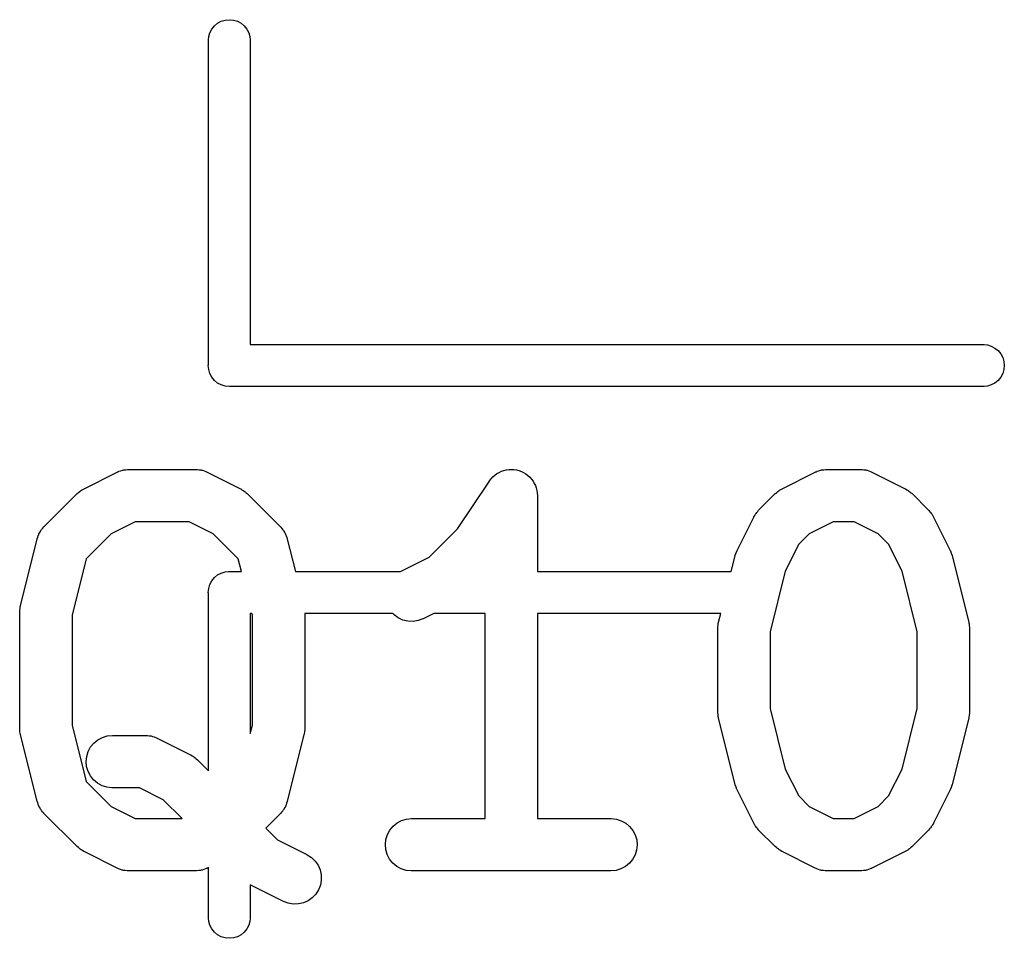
# Model space of a CAD drawing. Extents: x -0.18 to 2.54, y -2.17 to -0.07.
# Tile 5 of 39: x 0.15 to 0.26, y -0.7 to -0.59. Entities that reach past the tile are written whole.
import ezdxf

# ---------------------------------------------------------------- set-up
doc = ezdxf.new("R2010")
doc.units = 0
doc.header["$MEASUREMENT"] = 0
doc.layers.add('BLACK', color=7, linetype='CONTINUOUS')

msp = doc.modelspace()

# ---------------------------------------------------------------- linework, layer by layer
at = {"layer": 'BLACK', "linetype": 'CONTINUOUS'}
for p, q in [((0.168105, -0.594272), (0.1684, -0.593912)), ((0.1684, -0.593912), (0.16876, -0.593617)), ((0.16876, -0.593617), (0.16917, -0.593398)), ((0.16917, -0.593398), (0.169616, -0.593263)), ((0.169616, -0.593263), (0.170079, -0.593217)), ((0.170079, -0.593217), (0.170542, -0.593263)), ((0.170542, -0.593263), (0.170987, -0.593398)), ((0.170987, -0.593398), (0.171397, -0.593617)), ((0.171397, -0.593617), (0.171757, -0.593912)), ((0.171757, -0.593912), (0.172052, -0.594272)), ((0.167717, -0.595475), (0.167751, -0.595127)), ((0.167751, -0.595127), (0.167886, -0.594682)), ((0.167886, -0.594682), (0.168105, -0.594272)), ((0.172052, -0.594272), (0.172272, -0.594682)), ((0.172272, -0.594682), (0.172407, -0.595127)), ((0.172407, -0.595127), (0.172441, -0.595475)), ((0.167717, -0.632089), (0.167717, -0.595475)), ((0.172441, -0.595475), (0.172441, -0.629843)), ((0.172441, -0.629843), (0.255234, -0.629843)), ((0.255234, -0.629843), (0.255581, -0.629877)), ((0.255581, -0.629877), (0.256026, -0.630012)), ((0.256026, -0.630012), (0.256437, -0.630231)), ((0.256437, -0.630231), (0.256796, -0.630526)), ((0.256796, -0.630526), (0.257092, -0.630886)), ((0.257092, -0.630886), (0.257311, -0.631296)), ((0.257311, -0.631296), (0.257446, -0.631742)), ((0.257446, -0.631742), (0.257492, -0.632205)), ((0.167705, -0.632205), (0.167717, -0.632089)), ((0.167751, -0.632668), (0.167705, -0.632205)), ((0.167886, -0.633113), (0.167751, -0.632668)), ((0.257446, -0.632668), (0.257311, -0.633113)), ((0.257492, -0.632205), (0.257446, -0.632668)), ((0.168105, -0.633523), (0.167886, -0.633113)), ((0.1684, -0.633883), (0.168105, -0.633523)), ((0.16876, -0.634178), (0.1684, -0.633883)), ((0.256796, -0.633883), (0.256437, -0.634178)), ((0.257092, -0.633523), (0.256796, -0.633883)), ((0.257311, -0.633113), (0.257092, -0.633523)), ((0.16917, -0.634398), (0.16876, -0.634178)), ((0.169616, -0.634533), (0.16917, -0.634398)), ((0.170079, -0.634578), (0.169616, -0.634533)), ((0.170195, -0.634567), (0.170079, -0.634578)), ((0.255234, -0.634567), (0.170195, -0.634567)), ((0.255581, -0.634533), (0.255234, -0.634567)), ((0.256026, -0.634398), (0.255581, -0.634533)), ((0.256437, -0.634178), (0.256026, -0.634398)), ((0.157553, -0.644176), (0.15763, -0.644135)), ((0.15763, -0.644135), (0.157823, -0.644077)), ((0.157823, -0.644077), (0.158013, -0.644008)), ((0.158013, -0.644008), (0.158098, -0.643994)), ((0.158098, -0.643994), (0.158182, -0.643969)), ((0.158182, -0.643969), (0.158383, -0.643949)), ((0.158383, -0.643949), (0.158582, -0.643918)), ((0.158582, -0.643918), (0.158669, -0.643921)), ((0.158669, -0.643921), (0.158755, -0.643913)), ((0.158755, -0.643913), (0.166254, -0.643913)), ((0.166254, -0.643913), (0.166295, -0.643913)), ((0.166295, -0.643913), (0.166382, -0.643923)), ((0.166382, -0.643923), (0.166469, -0.64392)), ((0.166469, -0.64392), (0.166668, -0.643955)), ((0.166668, -0.643955), (0.166868, -0.643977)), ((0.166868, -0.643977), (0.166951, -0.644003)), ((0.166951, -0.644003), (0.167037, -0.644018)), ((0.167037, -0.644018), (0.167226, -0.644091)), ((0.167226, -0.644091), (0.167417, -0.644151)), ((0.167417, -0.644151), (0.167494, -0.644193)), ((0.20052, -0.644258), (0.200769, -0.644128)), ((0.200769, -0.644128), (0.200771, -0.644127)), ((0.200771, -0.644127), (0.200773, -0.644126)), ((0.200773, -0.644126), (0.201036, -0.644049)), ((0.201036, -0.644049), (0.201321, -0.643965)), ((0.201321, -0.643965), (0.201324, -0.643965)), ((0.201324, -0.643965), (0.201326, -0.643964)), ((0.201326, -0.643964), (0.201596, -0.64394)), ((0.201596, -0.64394), (0.201895, -0.643913)), ((0.201895, -0.643913), (0.201898, -0.643913)), ((0.201898, -0.643913), (0.2019, -0.643913)), ((0.2019, -0.643913), (0.202182, -0.643943)), ((0.202182, -0.643943), (0.202469, -0.643973)), ((0.202469, -0.643973), (0.202471, -0.643974)), ((0.202471, -0.643974), (0.202473, -0.643974)), ((0.202473, -0.643974), (0.202741, -0.644057)), ((0.202741, -0.644057), (0.203019, -0.644143)), ((0.203019, -0.644143), (0.203021, -0.644144)), ((0.203021, -0.644144), (0.203023, -0.644145)), ((0.203023, -0.644145), (0.203261, -0.644274)), ((0.236293, -0.644176), (0.23637, -0.644135)), ((0.23637, -0.644135), (0.236563, -0.644077)), ((0.236563, -0.644077), (0.236753, -0.644008)), ((0.236753, -0.644008), (0.236838, -0.643994)), ((0.236838, -0.643994), (0.236922, -0.643969)), ((0.236922, -0.643969), (0.237123, -0.643949)), ((0.237123, -0.643949), (0.237322, -0.643918)), ((0.237322, -0.643918), (0.237409, -0.643921)), ((0.237409, -0.643921), (0.237495, -0.643913)), ((0.237495, -0.643913), (0.241245, -0.643913)), ((0.241245, -0.643913), (0.241286, -0.643913)), ((0.241286, -0.643913), (0.241372, -0.643923)), ((0.241372, -0.643923), (0.241459, -0.64392)), ((0.241459, -0.64392), (0.241658, -0.643955)), ((0.241658, -0.643955), (0.241859, -0.643977)), ((0.241859, -0.643977), (0.241941, -0.644003)), ((0.241941, -0.644003), (0.242027, -0.644018)), ((0.242027, -0.644018), (0.242216, -0.644091)), ((0.242216, -0.644091), (0.242408, -0.644151)), ((0.242408, -0.644151), (0.242484, -0.644193)), ((0.153685, -0.646099), (0.157435, -0.644224)), ((0.157435, -0.644224), (0.157472, -0.644206)), ((0.157472, -0.644206), (0.157553, -0.644176)), ((0.167494, -0.644193), (0.167575, -0.644224)), ((0.167575, -0.644224), (0.171324, -0.646099)), ((0.19583, -0.650609), (0.199418, -0.645227)), ((0.199418, -0.645227), (0.199438, -0.645198)), ((0.199438, -0.645198), (0.199438, -0.645197)), ((0.199438, -0.645197), (0.199439, -0.645197)), ((0.199439, -0.645197), (0.199441, -0.645193)), ((0.199441, -0.645193), (0.199622, -0.644979)), ((0.199622, -0.644979), (0.199809, -0.644756)), ((0.199809, -0.644756), (0.199811, -0.644754)), ((0.199811, -0.644754), (0.199812, -0.644752)), ((0.199812, -0.644752), (0.200036, -0.644573)), ((0.200036, -0.644573), (0.200258, -0.644395)), ((0.200258, -0.644395), (0.20026, -0.644394)), ((0.20026, -0.644394), (0.200262, -0.644392)), ((0.200262, -0.644392), (0.20052, -0.644258)), ((0.203261, -0.644274), (0.203526, -0.644417)), ((0.203526, -0.644417), (0.203528, -0.644419)), ((0.203528, -0.644419), (0.20353, -0.64442)), ((0.20353, -0.64442), (0.203735, -0.64459)), ((0.203735, -0.64459), (0.20397, -0.644785)), ((0.20397, -0.644785), (0.203972, -0.644787)), ((0.203972, -0.644787), (0.203973, -0.644788)), ((0.203973, -0.644788), (0.204153, -0.64501)), ((0.204153, -0.64501), (0.204334, -0.645231)), ((0.204334, -0.645231), (0.204335, -0.645233)), ((0.204335, -0.645233), (0.204337, -0.645235)), ((0.204337, -0.645235), (0.204471, -0.645489)), ((0.232425, -0.646099), (0.236175, -0.644224)), ((0.236175, -0.644224), (0.236212, -0.644206)), ((0.236212, -0.644206), (0.236293, -0.644176)), ((0.242484, -0.644193), (0.242565, -0.644224)), ((0.242565, -0.644224), (0.246315, -0.646099)), ((0.153197, -0.646406), (0.153301, -0.64634)), ((0.153301, -0.64634), (0.153397, -0.646264)), ((0.153397, -0.646264), (0.153544, -0.646188)), ((0.153544, -0.646188), (0.153685, -0.646099)), ((0.171324, -0.646099), (0.171361, -0.646118)), ((0.171361, -0.646118), (0.1715, -0.646208)), ((0.1715, -0.646208), (0.171646, -0.646286)), ((0.171646, -0.646286), (0.171741, -0.646364)), ((0.171741, -0.646364), (0.171845, -0.646431)), ((0.204471, -0.645489), (0.204605, -0.64574)), ((0.204605, -0.64574), (0.204605, -0.645743)), ((0.204605, -0.645743), (0.204606, -0.645744)), ((0.204606, -0.645744), (0.204683, -0.645999)), ((0.204683, -0.645999), (0.204771, -0.646292)), ((0.204771, -0.646292), (0.204772, -0.646294)), ((0.204772, -0.646294), (0.204772, -0.646296)), ((0.204772, -0.646296), (0.2048, -0.646584)), ((0.231937, -0.646406), (0.232042, -0.64634)), ((0.232042, -0.64634), (0.232138, -0.646264)), ((0.232138, -0.646264), (0.232285, -0.646188)), ((0.232285, -0.646188), (0.232425, -0.646099)), ((0.246315, -0.646099), (0.246352, -0.646118)), ((0.246352, -0.646118), (0.246491, -0.646208)), ((0.246491, -0.646208), (0.246637, -0.646286)), ((0.246637, -0.646286), (0.246732, -0.646364)), ((0.246732, -0.646364), (0.246835, -0.646431)), ((0.149168, -0.650402), (0.152918, -0.646652)), ((0.152918, -0.646652), (0.152947, -0.646623)), ((0.152947, -0.646623), (0.153077, -0.64652)), ((0.153077, -0.64652), (0.153197, -0.646406)), ((0.171845, -0.646431), (0.171964, -0.646547)), ((0.171964, -0.646547), (0.172092, -0.646652)), ((0.172092, -0.646652), (0.175841, -0.650402)), ((0.2048, -0.646584), (0.204828, -0.646865)), ((0.204828, -0.646865), (0.204828, -0.655433)), ((0.229783, -0.648527), (0.231658, -0.646652)), ((0.231658, -0.646652), (0.231687, -0.646623)), ((0.231687, -0.646623), (0.231817, -0.64652)), ((0.231817, -0.64652), (0.231937, -0.646406)), ((0.246835, -0.646431), (0.246954, -0.646547)), ((0.246954, -0.646547), (0.247082, -0.646652)), ((0.247082, -0.646652), (0.248957, -0.648527)), ((0.229678, -0.648655), (0.229783, -0.648527)), ((0.248957, -0.648527), (0.248986, -0.648556)), ((0.248986, -0.648556), (0.249089, -0.648686)), ((0.227355, -0.653044), (0.22923, -0.649294)), ((0.22923, -0.649294), (0.229249, -0.649258)), ((0.229249, -0.649258), (0.229339, -0.649118)), ((0.229339, -0.649118), (0.229417, -0.648972)), ((0.229417, -0.648972), (0.229495, -0.648877)), ((0.229495, -0.648877), (0.229562, -0.648774)), ((0.229562, -0.648774), (0.229678, -0.648655)), ((0.249089, -0.648686), (0.249203, -0.648807)), ((0.249203, -0.648807), (0.249269, -0.648911)), ((0.249269, -0.648911), (0.249346, -0.649007)), ((0.249346, -0.649007), (0.249422, -0.649154)), ((0.249422, -0.649154), (0.24951, -0.649294)), ((0.24951, -0.649294), (0.251385, -0.653044)), ((0.148802, -0.650847), (0.148859, -0.650779)), ((0.148859, -0.650779), (0.148905, -0.650703)), ((0.148905, -0.650703), (0.149041, -0.650556)), ((0.149041, -0.650556), (0.149168, -0.650402)), ((0.159452, -0.649818), (0.156755, -0.651167)), ((0.165557, -0.649818), (0.159452, -0.649818)), ((0.168255, -0.651167), (0.165557, -0.649818)), ((0.175841, -0.650402), (0.17587, -0.650431)), ((0.17587, -0.650431), (0.175995, -0.650588)), ((0.175995, -0.650588), (0.176129, -0.650736)), ((0.176129, -0.650736), (0.176174, -0.650812)), ((0.176174, -0.650812), (0.17623, -0.650881)), ((0.192627, -0.653812), (0.19583, -0.650609)), ((0.238192, -0.649818), (0.235495, -0.651167)), ((0.240548, -0.649818), (0.238192, -0.649818)), ((0.243245, -0.651167), (0.240548, -0.649818)), ((0.146517, -0.659273), (0.148391, -0.651774)), ((0.148391, -0.651774), (0.148402, -0.651734)), ((0.148402, -0.651734), (0.148472, -0.651546)), ((0.148472, -0.651546), (0.14853, -0.651355)), ((0.14853, -0.651355), (0.148572, -0.651277)), ((0.148572, -0.651277), (0.148603, -0.651194)), ((0.148603, -0.651194), (0.148708, -0.651023)), ((0.148708, -0.651023), (0.148802, -0.650847)), ((0.156755, -0.651167), (0.153922, -0.653999)), ((0.171087, -0.653999), (0.168255, -0.651167)), ((0.17623, -0.650881), (0.176322, -0.651059)), ((0.176322, -0.651059), (0.176424, -0.651231)), ((0.176424, -0.651231), (0.176454, -0.651314)), ((0.176454, -0.651314), (0.176495, -0.651393)), ((0.176495, -0.651393), (0.176551, -0.651585)), ((0.176551, -0.651585), (0.176618, -0.651774)), ((0.176618, -0.651774), (0.177533, -0.655433)), ((0.235495, -0.651167), (0.234298, -0.652364)), ((0.244442, -0.652364), (0.243245, -0.651167)), ((0.22735, -0.653057), (0.227355, -0.653044)), ((0.234298, -0.652364), (0.232782, -0.655395)), ((0.245958, -0.655395), (0.244442, -0.652364)), ((0.251385, -0.653044), (0.251403, -0.653081)), ((0.153922, -0.653999), (0.152334, -0.660352)), ((0.171445, -0.655433), (0.171087, -0.653999)), ((0.189385, -0.655433), (0.192627, -0.653812)), ((0.226685, -0.655433), (0.227132, -0.653648)), ((0.227132, -0.653648), (0.227142, -0.653608)), ((0.227142, -0.653608), (0.227147, -0.653596)), ((0.227147, -0.653596), (0.227149, -0.653582)), ((0.227149, -0.653582), (0.227247, -0.653325)), ((0.227247, -0.653325), (0.227343, -0.653068)), ((0.227343, -0.653068), (0.22735, -0.653057)), ((0.251403, -0.653081), (0.251408, -0.653094)), ((0.251408, -0.653094), (0.251415, -0.653106)), ((0.251415, -0.653106), (0.251507, -0.653365)), ((0.251507, -0.653365), (0.251602, -0.653622)), ((0.251602, -0.653622), (0.251604, -0.653635)), ((0.251604, -0.653635), (0.251609, -0.653648)), ((0.251609, -0.653648), (0.253483, -0.661147)), ((0.168105, -0.656477), (0.1684, -0.656117)), ((0.1684, -0.656117), (0.16876, -0.655822)), ((0.16876, -0.655822), (0.16917, -0.655602)), ((0.16917, -0.655602), (0.169616, -0.655467)), ((0.169616, -0.655467), (0.169963, -0.655433)), ((0.169963, -0.655433), (0.170079, -0.655422)), ((0.170079, -0.655422), (0.170195, -0.655433)), ((0.170195, -0.655433), (0.171445, -0.655433)), ((0.177533, -0.655433), (0.189385, -0.655433)), ((0.204828, -0.655433), (0.226685, -0.655433)), ((0.232782, -0.655395), (0.231074, -0.662227)), ((0.247666, -0.662227), (0.245958, -0.655395)), ((0.167705, -0.657795), (0.167751, -0.657332)), ((0.167751, -0.657332), (0.167886, -0.656887)), ((0.167886, -0.656887), (0.168105, -0.656477)), ((0.167717, -0.657911), (0.167705, -0.657795)), ((0.167717, -0.677898), (0.167717, -0.657911)), ((0.146432, -0.659843), (0.146467, -0.659609)), ((0.146467, -0.659609), (0.146493, -0.659375)), ((0.146493, -0.659375), (0.146509, -0.659325)), ((0.146509, -0.659325), (0.146517, -0.659273)), ((0.146429, -0.659948), (0.146435, -0.659895)), ((0.146429, -0.659989), (0.146429, -0.659948)), ((0.146429, -0.673112), (0.146429, -0.659989)), ((0.146435, -0.659895), (0.146432, -0.659843)), ((0.152334, -0.660352), (0.152334, -0.672749)), ((0.172441, -0.660157), (0.172441, -0.673686)), ((0.172627, -0.660157), (0.172441, -0.660157)), ((0.172675, -0.660352), (0.172627, -0.660157)), ((0.172675, -0.672749), (0.172675, -0.660352)), ((0.188514, -0.660157), (0.178581, -0.660157)), ((0.178581, -0.660157), (0.178581, -0.673112)), ((0.188672, -0.660328), (0.188514, -0.660157)), ((0.189139, -0.660665), (0.188672, -0.660328)), ((0.189663, -0.660905), (0.189139, -0.660665)), ((0.19191, -0.660773), (0.191369, -0.660972)), ((0.191947, -0.660755), (0.19191, -0.660773)), ((0.193142, -0.660157), (0.191947, -0.660755)), ((0.198922, -0.660157), (0.193142, -0.660157)), ((0.198922, -0.683283), (0.198922, -0.660157)), ((0.225504, -0.660157), (0.204828, -0.660157)), ((0.204828, -0.660157), (0.204828, -0.683283)), ((0.225257, -0.661147), (0.225504, -0.660157)), ((0.190224, -0.661039), (0.189663, -0.660905)), ((0.190799, -0.661062), (0.190224, -0.661039)), ((0.191369, -0.660972), (0.190799, -0.661062)), ((0.225169, -0.661822), (0.225175, -0.66177)), ((0.225169, -0.661864), (0.225169, -0.661822)), ((0.225169, -0.671237), (0.225169, -0.661864)), ((0.225172, -0.661717), (0.225207, -0.661483)), ((0.225175, -0.66177), (0.225172, -0.661717)), ((0.225207, -0.661483), (0.225233, -0.66125)), ((0.225233, -0.66125), (0.225249, -0.6612)), ((0.225249, -0.6612), (0.225257, -0.661147)), ((0.253483, -0.661147), (0.253493, -0.661187)), ((0.253493, -0.661187), (0.2535, -0.66124)), ((0.2535, -0.66124), (0.253515, -0.66129)), ((0.253515, -0.66129), (0.253538, -0.661525)), ((0.253538, -0.661525), (0.25357, -0.661759)), ((0.25357, -0.661759), (0.253566, -0.661811)), ((0.253566, -0.661811), (0.253571, -0.661864)), ((0.253571, -0.661864), (0.253571, -0.671237)), ((0.231074, -0.662227), (0.231074, -0.670874)), ((0.247666, -0.670874), (0.247666, -0.662227)), ((0.225174, -0.67129), (0.225169, -0.671237)), ((0.225171, -0.671342), (0.225174, -0.67129)), ((0.225202, -0.671576), (0.225171, -0.671342)), ((0.225225, -0.671811), (0.225202, -0.671576)), ((0.22524, -0.671861), (0.225225, -0.671811)), ((0.225247, -0.671913), (0.22524, -0.671861)), ((0.225257, -0.671953), (0.225247, -0.671913)), ((0.231074, -0.670874), (0.232782, -0.677706)), ((0.245958, -0.677706), (0.247666, -0.670874)), ((0.253491, -0.671901), (0.253483, -0.671953)), ((0.253507, -0.671851), (0.253491, -0.671901)), ((0.253533, -0.671617), (0.253507, -0.671851)), ((0.253568, -0.671383), (0.253533, -0.671617)), ((0.253571, -0.671279), (0.253565, -0.671331)), ((0.253565, -0.671331), (0.253568, -0.671383)), ((0.253571, -0.671237), (0.253571, -0.671279)), ((0.152334, -0.672749), (0.153922, -0.679102)), ((0.172441, -0.673686), (0.172675, -0.672749)), ((0.227132, -0.679453), (0.225257, -0.671953)), ((0.253483, -0.671953), (0.251609, -0.679453)), ((0.146434, -0.673165), (0.146429, -0.673112)), ((0.14643, -0.673217), (0.146434, -0.673165)), ((0.146462, -0.67345), (0.14643, -0.673217)), ((0.146485, -0.673686), (0.146462, -0.67345)), ((0.1465, -0.673736), (0.146485, -0.673686)), ((0.146507, -0.673788), (0.1465, -0.673736)), ((0.146517, -0.673828), (0.146507, -0.673788)), ((0.148391, -0.681327), (0.146517, -0.673828)), ((0.155246, -0.674402), (0.155755, -0.674132)), ((0.155755, -0.674132), (0.156307, -0.673965)), ((0.156307, -0.673965), (0.15688, -0.673909)), ((0.15688, -0.673909), (0.16063, -0.673909)), ((0.16063, -0.673909), (0.160671, -0.673909)), ((0.160671, -0.673909), (0.160758, -0.673919)), ((0.160758, -0.673919), (0.160844, -0.673917)), ((0.160844, -0.673917), (0.161043, -0.673951)), ((0.161043, -0.673951), (0.161244, -0.673973)), ((0.161244, -0.673973), (0.161326, -0.674)), ((0.161326, -0.674), (0.161412, -0.674014)), ((0.161412, -0.674014), (0.161601, -0.674087)), ((0.161601, -0.674087), (0.161793, -0.674148)), ((0.161793, -0.674148), (0.161869, -0.674189)), ((0.178493, -0.673828), (0.176618, -0.681327)), ((0.1785, -0.673776), (0.178493, -0.673828)), ((0.178516, -0.673726), (0.1785, -0.673776)), ((0.178542, -0.673492), (0.178516, -0.673726)), ((0.178577, -0.673258), (0.178542, -0.673492)), ((0.178581, -0.673153), (0.178575, -0.673206)), ((0.178575, -0.673206), (0.178577, -0.673258)), ((0.178581, -0.673112), (0.178581, -0.673153)), ((0.154158, -0.675717), (0.154432, -0.67521)), ((0.154432, -0.67521), (0.1548, -0.674766)), ((0.1548, -0.674766), (0.155246, -0.674402)), ((0.161869, -0.674189), (0.16195, -0.674221)), ((0.16195, -0.674221), (0.1657, -0.676095)), ((0.153928, -0.676841), (0.153988, -0.676268)), ((0.153988, -0.676268), (0.154158, -0.675717)), ((0.1657, -0.676095), (0.165737, -0.676114)), ((0.165737, -0.676114), (0.165876, -0.676204)), ((0.165876, -0.676204), (0.166022, -0.676283)), ((0.166022, -0.676283), (0.166117, -0.676361)), ((0.166117, -0.676361), (0.16622, -0.676428)), ((0.15398, -0.677415), (0.153928, -0.676841)), ((0.154143, -0.677968), (0.15398, -0.677415)), ((0.16622, -0.676428), (0.166339, -0.676543)), ((0.166339, -0.676543), (0.166467, -0.676648)), ((0.166467, -0.676648), (0.167717, -0.677898)), ((0.15441, -0.678478), (0.154143, -0.677968)), ((0.154771, -0.678928), (0.15441, -0.678478)), ((0.232782, -0.677706), (0.234298, -0.680737)), ((0.244442, -0.680737), (0.245958, -0.677706)), ((0.153922, -0.679102), (0.156755, -0.681934)), ((0.155212, -0.679298), (0.154771, -0.678928)), ((0.155717, -0.679576), (0.155212, -0.679298)), ((0.156266, -0.67975), (0.155717, -0.679576)), ((0.227136, -0.679466), (0.227132, -0.679453)), ((0.227138, -0.679479), (0.227136, -0.679466)), ((0.227232, -0.679734), (0.227138, -0.679479)), ((0.251591, -0.679519), (0.251493, -0.679774)), ((0.251593, -0.679505), (0.251591, -0.679519)), ((0.251598, -0.679492), (0.251593, -0.679505)), ((0.251609, -0.679453), (0.251598, -0.679492)), ((0.156839, -0.679814), (0.156266, -0.67975)), ((0.15688, -0.679814), (0.156839, -0.679814)), ((0.159933, -0.679814), (0.15688, -0.679814)), ((0.16263, -0.681163), (0.159933, -0.679814)), ((0.227325, -0.679995), (0.227232, -0.679734)), ((0.227332, -0.680007), (0.227325, -0.679995)), ((0.227337, -0.68002), (0.227332, -0.680007)), ((0.227355, -0.680057), (0.227337, -0.68002)), ((0.22923, -0.683806), (0.227355, -0.680057)), ((0.234298, -0.680737), (0.235495, -0.681934)), ((0.243245, -0.681934), (0.244442, -0.680737)), ((0.251385, -0.680057), (0.24951, -0.683806)), ((0.25139, -0.680044), (0.251385, -0.680057)), ((0.251397, -0.680032), (0.25139, -0.680044)), ((0.251493, -0.679774), (0.251397, -0.680032)), ((0.148459, -0.681516), (0.148391, -0.681327)), ((0.148514, -0.681708), (0.148459, -0.681516)), ((0.148555, -0.681786), (0.148514, -0.681708)), ((0.148585, -0.68187), (0.148555, -0.681786)), ((0.148688, -0.682042), (0.148585, -0.68187)), ((0.16475, -0.683283), (0.16263, -0.681163)), ((0.176406, -0.681907), (0.176301, -0.682077)), ((0.176437, -0.681824), (0.176406, -0.681907)), ((0.176479, -0.681746), (0.176437, -0.681824)), ((0.176538, -0.681555), (0.176479, -0.681746)), ((0.176608, -0.681367), (0.176538, -0.681555)), ((0.176618, -0.681327), (0.176608, -0.681367)), ((0.14878, -0.682219), (0.148688, -0.682042)), ((0.148835, -0.682289), (0.14878, -0.682219)), ((0.148881, -0.682365), (0.148835, -0.682289)), ((0.149014, -0.682513), (0.148881, -0.682365)), ((0.149139, -0.68267), (0.149014, -0.682513)), ((0.149168, -0.682699), (0.149139, -0.68267)), ((0.152918, -0.686449), (0.149168, -0.682699)), ((0.156755, -0.681934), (0.159452, -0.683283)), ((0.175841, -0.682699), (0.17418, -0.684361)), ((0.175968, -0.682545), (0.175841, -0.682699)), ((0.176104, -0.682398), (0.175968, -0.682545)), ((0.176151, -0.682322), (0.176104, -0.682398)), ((0.176207, -0.682254), (0.176151, -0.682322)), ((0.176301, -0.682077), (0.176207, -0.682254)), ((0.235495, -0.681934), (0.238192, -0.683283)), ((0.240548, -0.683283), (0.243245, -0.681934)), ((0.159452, -0.683283), (0.16475, -0.683283)), ((0.188178, -0.684584), (0.188546, -0.68414)), ((0.188546, -0.68414), (0.188992, -0.683776)), ((0.188992, -0.683776), (0.189501, -0.683505)), ((0.189501, -0.683505), (0.190053, -0.683339)), ((0.190053, -0.683339), (0.190626, -0.683283)), ((0.190626, -0.683283), (0.198922, -0.683283)), ((0.204828, -0.683283), (0.213123, -0.683283)), ((0.213123, -0.683283), (0.213165, -0.683283)), ((0.213165, -0.683283), (0.213737, -0.683347)), ((0.213737, -0.683347), (0.214287, -0.683521)), ((0.214287, -0.683521), (0.214792, -0.683799)), ((0.214792, -0.683799), (0.215233, -0.684169)), ((0.229318, -0.683947), (0.22923, -0.683806)), ((0.229395, -0.684094), (0.229318, -0.683947)), ((0.229471, -0.68419), (0.229395, -0.684094)), ((0.238192, -0.683283), (0.240548, -0.683283)), ((0.249323, -0.684129), (0.249245, -0.684223)), ((0.249401, -0.683983), (0.249323, -0.684129)), ((0.249491, -0.683843), (0.249401, -0.683983)), ((0.24951, -0.683806), (0.249491, -0.683843)), ((0.17418, -0.684361), (0.175502, -0.685684)), ((0.187734, -0.685642), (0.187904, -0.685091)), ((0.187904, -0.685091), (0.188178, -0.684584)), ((0.215233, -0.684169), (0.215594, -0.684619)), ((0.215594, -0.684619), (0.215861, -0.685129)), ((0.215861, -0.685129), (0.216024, -0.685682)), ((0.229537, -0.684294), (0.229471, -0.68419)), ((0.229651, -0.684415), (0.229537, -0.684294)), ((0.229754, -0.684544), (0.229651, -0.684415)), ((0.229783, -0.684574), (0.229754, -0.684544)), ((0.231658, -0.686449), (0.229783, -0.684574)), ((0.248957, -0.684574), (0.247082, -0.686449)), ((0.249062, -0.684446), (0.248957, -0.684574)), ((0.249178, -0.684327), (0.249062, -0.684446)), ((0.249245, -0.684223), (0.249178, -0.684327)), ((0.175502, -0.685684), (0.178823, -0.687344)), ((0.187673, -0.686215), (0.187734, -0.685642)), ((0.187726, -0.686789), (0.187673, -0.686215)), ((0.216076, -0.686256), (0.216016, -0.686829)), ((0.216024, -0.685682), (0.216076, -0.686256)), ((0.153046, -0.686554), (0.152918, -0.686449)), ((0.153165, -0.686669), (0.153046, -0.686554)), ((0.153268, -0.686736), (0.153165, -0.686669)), ((0.153363, -0.686814), (0.153268, -0.686736)), ((0.153509, -0.686893), (0.153363, -0.686814)), ((0.153648, -0.686983), (0.153509, -0.686893)), ((0.153685, -0.687002), (0.153648, -0.686983)), ((0.157435, -0.688876), (0.153685, -0.687002)), ((0.178823, -0.687344), (0.17886, -0.687363)), ((0.17886, -0.687363), (0.179344, -0.687676)), ((0.187888, -0.687342), (0.187726, -0.686789)), ((0.188155, -0.687852), (0.187888, -0.687342)), ((0.215845, -0.68738), (0.215571, -0.687887)), ((0.216016, -0.686829), (0.215845, -0.68738)), ((0.231786, -0.686554), (0.231658, -0.686449)), ((0.231905, -0.686669), (0.231786, -0.686554)), ((0.232008, -0.686736), (0.231905, -0.686669)), ((0.232103, -0.686814), (0.232008, -0.686736)), ((0.232249, -0.686893), (0.232103, -0.686814)), ((0.232389, -0.686983), (0.232249, -0.686893)), ((0.232425, -0.687002), (0.232389, -0.686983)), ((0.236175, -0.688876), (0.232425, -0.687002)), ((0.246315, -0.687002), (0.242565, -0.688876)), ((0.246455, -0.686913), (0.246315, -0.687002)), ((0.246603, -0.686837), (0.246455, -0.686913)), ((0.246699, -0.68676), (0.246603, -0.686837)), ((0.246803, -0.686695), (0.246699, -0.68676)), ((0.246923, -0.686581), (0.246803, -0.686695)), ((0.247053, -0.686478), (0.246923, -0.686581)), ((0.247082, -0.686449), (0.247053, -0.686478)), ((0.179344, -0.687676), (0.179757, -0.688078)), ((0.179757, -0.688078), (0.180084, -0.688552)), ((0.180084, -0.688552), (0.180314, -0.689081)), ((0.188516, -0.688301), (0.188155, -0.687852)), ((0.188958, -0.688672), (0.188516, -0.688301)), ((0.215204, -0.688331), (0.214757, -0.688695)), ((0.215571, -0.687887), (0.215204, -0.688331)), ((0.157516, -0.688908), (0.157435, -0.688876)), ((0.157592, -0.688949), (0.157516, -0.688908)), ((0.157784, -0.68901), (0.157592, -0.688949)), ((0.157973, -0.689083), (0.157784, -0.68901)), ((0.158059, -0.689097), (0.157973, -0.689083)), ((0.158141, -0.689124), (0.158059, -0.689097)), ((0.158342, -0.689146), (0.158141, -0.689124)), ((0.158541, -0.68918), (0.158342, -0.689146)), ((0.158627, -0.689178), (0.158541, -0.68918)), ((0.158714, -0.689188), (0.158627, -0.689178)), ((0.158755, -0.689188), (0.158714, -0.689188)), ((0.166254, -0.689188), (0.158755, -0.689188)), ((0.166341, -0.68918), (0.166254, -0.689188)), ((0.166428, -0.689183), (0.166341, -0.68918)), ((0.166627, -0.689152), (0.166428, -0.689183)), ((0.166828, -0.689132), (0.166627, -0.689152)), ((0.166911, -0.689107), (0.166828, -0.689132)), ((0.166997, -0.689093), (0.166911, -0.689107)), ((0.167186, -0.689024), (0.166997, -0.689093)), ((0.167379, -0.688965), (0.167186, -0.689024)), ((0.167456, -0.688925), (0.167379, -0.688965)), ((0.167538, -0.688895), (0.167456, -0.688925)), ((0.167575, -0.688876), (0.167538, -0.688895)), ((0.167717, -0.688806), (0.167575, -0.688876)), ((0.167717, -0.694525), (0.167717, -0.688806)), ((0.180314, -0.689081), (0.180436, -0.689644)), ((0.180436, -0.689644), (0.180446, -0.69022)), ((0.189463, -0.688949), (0.188958, -0.688672)), ((0.190012, -0.689124), (0.189463, -0.688949)), ((0.190585, -0.689188), (0.190012, -0.689124)), ((0.190626, -0.689188), (0.190585, -0.689188)), ((0.213123, -0.689188), (0.190626, -0.689188)), ((0.213697, -0.689132), (0.213123, -0.689188)), ((0.214249, -0.688965), (0.213697, -0.689132)), ((0.214757, -0.688695), (0.214249, -0.688965)), ((0.236256, -0.688908), (0.236175, -0.688876)), ((0.236332, -0.688949), (0.236256, -0.688908)), ((0.236524, -0.68901), (0.236332, -0.688949)), ((0.236713, -0.689083), (0.236524, -0.68901)), ((0.236799, -0.689097), (0.236713, -0.689083)), ((0.236881, -0.689124), (0.236799, -0.689097)), ((0.237082, -0.689146), (0.236881, -0.689124)), ((0.237281, -0.68918), (0.237082, -0.689146)), ((0.237368, -0.689178), (0.237281, -0.68918)), ((0.237454, -0.689188), (0.237368, -0.689178)), ((0.237495, -0.689188), (0.237454, -0.689188)), ((0.241245, -0.689188), (0.237495, -0.689188)), ((0.241331, -0.68918), (0.241245, -0.689188)), ((0.241418, -0.689183), (0.241331, -0.68918)), ((0.241617, -0.689152), (0.241418, -0.689183)), ((0.241818, -0.689132), (0.241617, -0.689152)), ((0.241902, -0.689107), (0.241818, -0.689132)), ((0.241987, -0.689093), (0.241902, -0.689107)), ((0.242177, -0.689024), (0.241987, -0.689093)), ((0.24237, -0.688965), (0.242177, -0.689024)), ((0.242447, -0.688925), (0.24237, -0.688965)), ((0.242528, -0.688895), (0.242447, -0.688925)), ((0.242565, -0.688876), (0.242528, -0.688895)), ((0.176182, -0.692626), (0.172441, -0.690755)), ((0.172441, -0.690755), (0.172441, -0.694525)), ((0.180344, -0.690787), (0.180135, -0.691324)), ((0.180446, -0.69022), (0.180344, -0.690787)), ((0.179824, -0.69181), (0.179426, -0.692226)), ((0.180135, -0.691324), (0.179824, -0.69181)), ((0.17672, -0.692832), (0.176182, -0.692626)), ((0.177288, -0.69293), (0.17672, -0.692832)), ((0.177864, -0.692916), (0.177288, -0.69293)), ((0.178427, -0.692789), (0.177864, -0.692916)), ((0.178954, -0.692557), (0.178427, -0.692789)), ((0.179426, -0.692226), (0.178954, -0.692557)), ((0.167751, -0.694873), (0.167717, -0.694525)), ((0.167886, -0.695318), (0.167751, -0.694873)), ((0.172407, -0.694873), (0.172272, -0.695318)), ((0.172441, -0.694525), (0.172407, -0.694873)), ((0.168105, -0.695728), (0.167886, -0.695318)), ((0.1684, -0.696088), (0.168105, -0.695728)), ((0.16876, -0.696383), (0.1684, -0.696088)), ((0.171757, -0.696088), (0.171397, -0.696383)), ((0.172052, -0.695728), (0.171757, -0.696088)), ((0.172272, -0.695318), (0.172052, -0.695728)), ((0.16917, -0.696602), (0.16876, -0.696383)), ((0.169616, -0.696737), (0.16917, -0.696602)), ((0.170079, -0.696783), (0.169616, -0.696737)), ((0.170542, -0.696737), (0.170079, -0.696783)), ((0.170987, -0.696602), (0.170542, -0.696737)), ((0.171397, -0.696383), (0.170987, -0.696602))]:
    msp.add_line(p, q, dxfattribs=at)

doc.saveas('drawing.dxf')
